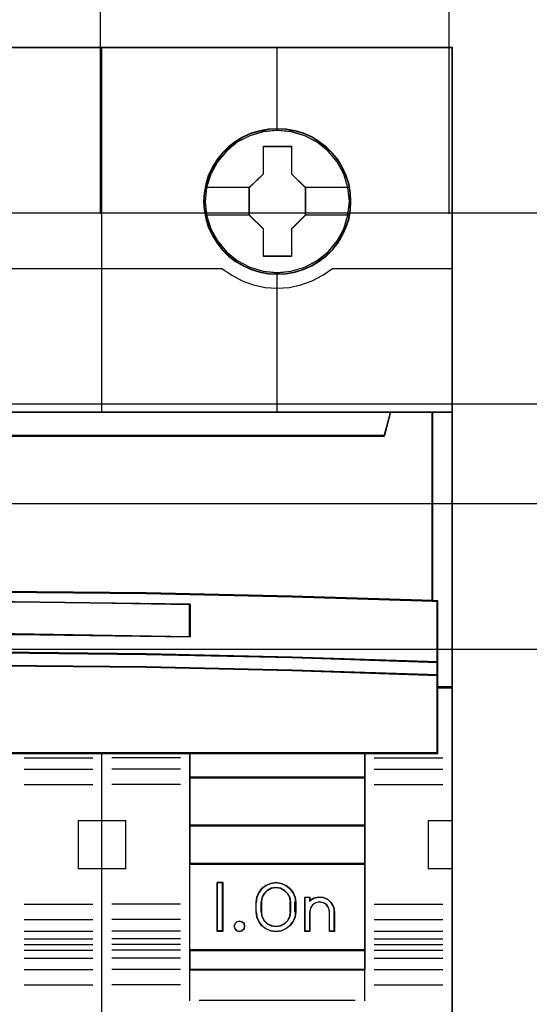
# Model space of a CAD drawing. Extents: x -635870 to -372006, y -44437 to 104716.
# Tile 83 of 246: x -614326 to -614063, y -34962 to -34455. Entities that reach past the tile are written whole.
import ezdxf

# ---------------------------------------------------------------- set-up
doc = ezdxf.new("R2010")
doc.units = 0
doc.header["$MEASUREMENT"] = 0
doc.layers.get('0').update_dxf_attribs({"color": 252})
for name, color, linetype in [('30', 7, 'Continuous'), ('45', 8, 'Continuous'), ('50', 7, 'Continuous')]:
    doc.layers.add(name, color=color, linetype=linetype)

# ---------------------------------------------------------------- blocks, each defined once
blk = doc.blocks.new('*U1055')
at = {"layer": '50', "color": 7}
for points in [[(509.985212, -477.51456), (834.016113, -477.51456)], [(509.985212, -477.51456), (834.016113, -477.51456)], [(581.907835, -477.55693), (581.907835, -457.544965)], [(599.863306, -477.55693), (599.863306, -457.544965)], [(509.985212, -487.347089), (834.016113, -487.347089), (834.016113, -533.64975), (509.985212, -533.64975), (509.985212, -487.347089)]]:
    blk.add_lwpolyline(points, dxfattribs=at)
blk = doc.blocks.new('*U1056')
at = {"layer": '30', "color": 7}
blk.add_lwpolyline([(499.9802, -492.476529), (844.087401, -492.476529), (844.087401, -528.454107), (499.9802, -528.454107), (499.9802, -492.476529)], close=True, dxfattribs=at)
for points in [[(499.9802, -492.476529), (844.087401, -492.476529), (844.087401, -528.454107), (499.9802, -528.454107), (499.9802, -492.476529)], [(499.9802, -499.973403), (844.087401, -499.973403), (844.087401, -520.957234), (499.9802, -520.957234), (499.9802, -499.973403)]]:
    blk.add_lwpolyline(points, dxfattribs=at)
blk = doc.blocks.new('*U1058')
at = {"layer": '45', "color": 7}
for points in [[(563.994078, -468.998154), (545.970383, -468.998154), (545.970383, -551.066542), (563.994078, -551.066542), (582.006626, -551.066542), (600.030321, -551.066542), (600.030321, -468.998154), (582.006626, -468.998154), (563.994078, -468.998154)], [(594.805128, -476.924026), (594.782747, -476.470835), (594.710007, -476.023171), (594.553338, -475.592087), (594.374288, -475.177584), (594.139284, -474.785187), (593.859517, -474.437004), (593.529393, -474.116454), (593.160101, -473.840119), (592.790809, -473.596943), (592.359969, -473.414562), (591.929129, -473.287447), (591.470312, -473.204546), (591.01709, -473.176913), (590.558273, -473.204546), (590.116242, -473.287447), (589.668616, -473.414562), (589.254561, -473.596943), (588.862888, -473.840119), (588.504787, -474.116454), (588.169067, -474.437004), (587.906087, -474.785187), (587.659892, -475.177584), (587.458461, -475.592087), (587.340959, -476.023171), (587.251433, -476.470835), (587.217861, -476.924026), (587.251433, -477.371689), (587.340959, -477.8083), (587.458461, -478.24491), (587.659892, -478.659414), (587.906087, -479.046284), (588.169067, -479.411047), (588.504787, -479.731597), (588.862888, -480.007932), (589.254561, -480.240054), (589.668616, -480.422436), (590.116242, -480.560604), (590.558273, -480.649031), (591.01709, -480.671138), (591.470312, -480.649031), (591.929129, -480.560604), (592.359969, -480.422436), (592.790809, -480.240054), (593.160101, -480.007932), (593.529393, -479.731597), (593.859517, -479.411047), (594.139284, -479.046284), (594.374288, -478.659414), (594.553338, -478.24491), (594.710007, -477.8083), (594.782747, -477.371689), (594.805128, -476.924026)], [(594.805128, -476.924026), (594.782747, -476.470835), (594.710007, -476.023171), (594.553338, -475.592087), (594.374288, -475.177584), (594.139284, -474.785187), (593.859517, -474.437004), (593.529393, -474.116454), (593.160101, -473.840119), (592.790809, -473.596943), (592.359969, -473.414562), (591.929129, -473.287447), (591.470312, -473.204546), (591.01709, -473.176913), (590.558273, -473.204546), (590.116242, -473.287447), (589.668616, -473.414562), (589.254561, -473.596943), (588.862888, -473.840119), (588.504787, -474.116454), (588.169067, -474.437004), (587.906087, -474.785187), (587.659892, -475.177584), (587.458461, -475.592087), (587.340959, -476.023171), (587.251433, -476.470835), (587.217861, -476.924026), (587.251433, -477.371689), (587.340959, -477.8083), (587.458461, -478.24491), (587.659892, -478.659414), (587.906087, -479.046284), (588.169067, -479.411047), (588.504787, -479.731597), (588.862888, -480.007932), (589.254561, -480.240054), (589.668616, -480.422436), (590.116242, -480.560604), (590.558273, -480.649031), (591.01709, -480.671138), (591.470312, -480.649031), (591.929129, -480.560604), (592.359969, -480.422436), (592.790809, -480.240054), (593.160101, -480.007932), (593.529393, -479.731597), (593.859517, -479.411047), (594.139284, -479.046284), (594.374288, -478.659414), (594.553338, -478.24491), (594.710007, -477.8083), (594.782747, -477.371689), (594.805128, -476.924026)], [(594.789222, -476.92535), (594.766934, -476.474241), (594.6945, -476.028633), (594.538488, -475.59953), (594.360188, -475.18693), (594.126169, -474.796336), (593.847576, -474.449752), (593.518836, -474.130675), (593.151092, -473.855609), (592.783349, -473.613551), (592.354315, -473.432007), (591.925281, -473.305476), (591.468388, -473.222956), (591.017067, -473.19545), (590.560173, -473.222956), (590.119996, -473.305476), (589.674246, -473.432007), (589.261928, -473.613551), (588.871897, -473.855609), (588.515297, -474.130675), (588.180985, -474.449752), (587.919107, -474.796336), (587.673945, -475.18693), (587.473358, -475.59953), (587.356349, -476.028633), (587.267199, -476.474241), (587.233768, -476.92535), (587.267199, -477.370957), (587.356349, -477.805562), (587.473358, -478.240167), (587.673945, -478.652766), (587.919107, -479.037859), (588.180985, -479.400947), (588.515297, -479.720024), (588.871897, -479.99509), (589.261928, -480.226146), (589.674246, -480.40769), (590.119996, -480.545223), (590.560173, -480.633244), (591.017067, -480.655249), (591.468388, -480.633244), (591.925281, -480.545223), (592.354315, -480.40769), (592.783349, -480.226146), (593.151092, -479.99509), (593.518836, -479.720024), (593.847576, -479.400947), (594.126169, -479.037859), (594.360188, -478.652766), (594.538488, -478.240167), (594.6945, -477.805562), (594.766934, -477.370957), (594.789222, -476.92535)], [(590.302183, -474.079927), (591.745337, -474.079927), (591.745337, -475.496561), (592.466914, -476.204878), (592.466914, -477.627046), (591.745337, -478.346431), (591.745337, -479.757531), (590.302183, -479.757531), (590.302183, -478.346431), (589.569331, -477.627046), (589.569331, -476.204878), (590.302183, -475.496561), (590.302183, -474.079927)], [(590.302183, -474.079927), (591.745337, -474.079927), (591.745337, -474.079927), (591.745337, -475.496561), (591.745337, -475.496561), (592.466914, -476.204878), (592.466914, -476.204878), (592.466914, -477.627046), (592.466914, -477.627046), (591.745337, -478.346431), (591.745337, -478.346431), (591.745337, -479.757531), (591.745337, -479.757531), (590.302183, -479.757531), (590.302183, -479.757531), (590.302183, -478.346431), (590.302183, -478.346431), (589.569331, -477.627046), (589.569331, -477.627046), (589.569331, -476.204878), (589.569331, -476.204878), (590.302183, -475.496561), (590.302183, -475.496561), (590.302183, -474.079927), (590.302183, -474.079927)], [(590.310043, -474.095816), (591.737353, -474.095816), (591.737353, -475.504521), (592.451008, -476.208874), (592.451008, -477.623082), (591.737353, -478.33844), (591.737353, -479.741642), (590.310043, -479.741642), (590.310043, -478.33844), (589.585237, -477.623082), (589.585237, -476.208874), (590.310043, -475.504521), (590.310043, -474.095816)], [(561.73635, -497.108216), (569.243827, -497.025435), (576.756877, -497.025435), (584.264354, -497.108216), (591.771831, -497.268258), (599.022927, -497.500043), (599.022927, -487.776088), (596.84927, -487.776088), (596.531582, -488.968128), (549.469122, -488.968128), (549.151434, -487.776088), (546.977777, -487.776088), (546.977777, -497.500043), (554.2233, -497.268258), (561.73635, -497.108216)], [(549.469313, -488.996878), (596.531392, -488.996878), (596.849077, -487.776088), (591.024839, -487.776088), (582.007022, -487.776088), (573.000352, -487.776088), (563.993682, -487.776088), (554.975866, -487.776088), (549.151627, -487.776088), (549.469313, -488.996878)], [(598.985813, -487.776088), (598.985813, -497.491056), (599.245497, -497.502083), (599.245497, -500.644837), (599.245497, -501.317496), (599.245497, -501.95156), (600.030321, -501.95156), (600.030321, -487.776088), (598.985813, -487.776088)], [(584.263741, -500.240599), (591.77072, -500.396106), (599.272125, -500.646029), (599.272125, -497.480339), (599.021335, -497.469232), (591.77072, -497.23597), (584.263741, -497.074909), (576.756763, -496.991601), (569.244212, -496.991601), (561.737234, -497.074909), (554.224682, -497.23597), (546.97964, -497.469232), (546.723277, -497.480339), (546.723277, -500.646029), (554.224682, -500.396106), (561.737234, -500.240599), (569.244212, -500.157291), (576.756763, -500.157291), (584.263741, -500.240599)], [(586.52329, -497.649332), (586.52329, -499.332554), (577.506231, -499.214728), (568.494748, -499.214728), (559.472112, -499.332554), (559.472112, -497.649332), (568.494748, -497.537117), (577.506231, -497.537117), (586.52329, -497.649332)], [(577.506231, -499.214728), (586.52329, -499.332554), (586.52329, -497.649332), (577.506231, -497.537117), (568.494748, -497.537117), (559.472112, -497.649332), (559.472112, -499.332554), (568.494748, -499.214728), (577.506231, -499.214728)], [(569.244212, -500.126995), (561.737234, -500.212113), (554.224682, -500.371001), (546.723277, -500.626357), (546.723277, -501.318656), (554.224682, -501.068974), (561.737234, -500.898737), (569.244212, -500.819293), (576.756763, -500.819293), (584.263741, -500.898737), (591.77072, -501.068974), (599.272125, -501.318656), (599.272125, -500.626357), (591.77072, -500.371001), (584.263741, -500.212113), (576.756763, -500.126995), (569.244212, -500.126995)], [(568.497415, -505.338527), (577.50356, -505.338527), (582.006632, -505.338527), (586.515278, -505.338527), (595.526995, -505.338527), (599.272125, -505.338527), (599.272125, -501.924649), (599.272125, -501.287318), (591.77072, -501.04347), (584.263741, -500.877209), (576.756763, -500.799621), (569.244212, -500.799621), (561.737234, -500.877209), (554.224682, -501.04347), (546.723277, -501.287318), (546.723277, -501.924649), (546.723277, -505.338527), (550.47398, -505.338527), (559.480124, -505.338527), (563.994343, -505.338527), (568.497415, -505.338527)], [(586.488826, -505.304101), (586.488826, -506.593743), (595.528861, -506.593743), (595.528861, -505.304101), (586.488826, -505.304101)], [(595.528861, -506.556669), (586.488826, -506.556669), (586.488826, -509.067102), (595.528861, -509.067102), (595.528861, -506.556669)], [(595.528861, -509.032676), (586.488826, -509.032676), (586.488826, -511.042612), (595.528861, -511.042612), (595.528861, -509.032676)], [(586.488826, -511.005538), (586.488826, -515.486184), (595.528861, -515.486184), (595.528861, -511.005538), (586.488826, -511.005538)], [(588.212, -511.985348), (588.212, -514.495781), (587.920386, -514.495781), (587.920386, -511.985348), (588.212, -511.985348)], [(589.92457, -513.491608), (589.92457, -512.989521), (589.952926, -512.732899), (590.060681, -512.493014), (590.225149, -512.281021), (590.429315, -512.124817), (590.678852, -512.024399), (590.945403, -511.985348), (591.206283, -512.024399), (591.450149, -512.124817), (591.659987, -512.281021), (591.830126, -512.493014), (591.926538, -512.732899), (591.960566, -512.989521), (591.960566, -513.491608), (591.926538, -513.753809), (591.830126, -513.993695), (591.659987, -514.200108), (591.450149, -514.356313), (591.206283, -514.462309), (590.945403, -514.495781), (590.678852, -514.462309), (590.429315, -514.356313), (590.225149, -514.200108), (590.060681, -513.993695), (589.952926, -513.753809), (589.92457, -513.491608)], [(590.176418, -512.989985), (590.176418, -513.493793), (590.210596, -513.728903), (590.318825, -513.941622), (590.489714, -514.10396), (590.706172, -514.21032), (590.945416, -514.249505), (591.178963, -514.21032), (591.389726, -514.10396), (591.560614, -513.941622), (591.668843, -513.728903), (591.708717, -513.493793), (591.708717, -512.989985), (591.668843, -512.754875), (591.560614, -512.553351), (591.389726, -512.385415), (591.178963, -512.273458), (590.945416, -512.234273), (590.706172, -512.273458), (590.489714, -512.385415), (590.318825, -512.553351), (590.210596, -512.754875), (590.176418, -512.989985)], [(592.424497, -514.495781), (592.424497, -512.734771), (592.681206, -512.734771), (592.681206, -512.919845), (592.892278, -512.790854), (593.137577, -512.734771), (593.382876, -512.757204), (593.616767, -512.852545), (593.799315, -513.026403), (593.919112, -513.239519), (593.964749, -513.486285), (593.964749, -514.495781), (593.708041, -514.495781), (593.708041, -513.486285), (593.662404, -513.295602), (593.554016, -513.132961), (593.388581, -513.020795), (593.188919, -512.981537), (592.994961, -513.020795), (592.829527, -513.132961), (592.721138, -513.295602), (592.681206, -513.486285), (592.681206, -514.495781), (592.424497, -514.495781)], [(589.300951, -514.095619), (589.330738, -514.230968), (589.300951, -514.366317), (589.193718, -514.460473), (589.068613, -514.495781), (588.931593, -514.460473), (588.836275, -514.366317), (588.80053, -514.230968), (588.836275, -514.095619), (588.931593, -514.001463), (589.068613, -513.966154), (589.193718, -514.001463), (589.300951, -514.095619)], [(586.488826, -515.451758), (586.488826, -516.476587), (595.528861, -516.476587), (595.528861, -515.451758), (586.488826, -515.451758)]]:
    blk.add_lwpolyline(points, close=True, dxfattribs=at)
at = {"layer": '45', "color": 139}
for points in [[(563.994078, -468.998154), (545.970383, -468.998154), (545.970383, -551.066542), (563.994078, -551.066542), (582.006626, -551.066542), (600.030321, -551.066542), (600.030321, -468.998154), (582.006626, -468.998154), (563.994078, -468.998154)], [(563.999378, -469.014043), (545.986289, -469.014043), (545.986289, -551.048005), (563.999378, -551.048005), (582.001326, -551.048005), (600.014415, -551.048005), (600.014415, -469.014043), (582.001326, -469.014043), (563.999378, -469.014043)], [(594.722946, -476.925235), (594.650198, -476.20684), (594.443148, -475.521603), (594.101794, -474.8861), (593.631733, -474.327963), (593.077732, -473.874822), (592.434196, -473.543255), (591.7347, -473.333263), (591.01282, -473.26695), (590.290941, -473.333263), (589.591445, -473.543255), (588.953505, -473.874822), (588.393908, -474.327963), (587.929443, -474.8861), (587.582493, -475.521603), (587.375442, -476.20684), (587.302695, -476.925235), (587.375442, -477.638103), (587.582493, -478.328867), (587.929443, -478.953317), (588.393908, -479.511454), (588.953505, -479.964596), (589.591445, -480.301688), (590.290941, -480.517207), (591.01282, -480.589046), (591.7347, -480.517207), (592.434196, -480.301688), (593.077732, -479.964596), (593.631733, -479.511454), (594.101794, -478.953317), (594.443148, -478.328867), (594.650198, -477.638103), (594.722946, -476.925235)], [(594.722946, -476.919938), (594.644599, -476.201544), (594.43754, -475.516306), (594.096173, -474.88633), (593.637285, -474.328193), (593.07207, -473.875052), (592.428509, -473.543485), (591.734581, -473.327967), (591.012673, -473.261653), (590.285169, -473.327967), (589.596838, -473.543485), (588.953276, -473.875052), (588.388061, -474.328193), (587.929173, -474.88633), (587.587806, -475.516306), (587.375151, -476.201544), (587.307997, -476.919938), (587.375151, -477.632807), (587.587806, -478.323571), (587.929173, -478.953547), (588.388061, -479.511684), (588.953276, -479.964825), (589.596838, -480.301918), (590.285169, -480.51191), (591.012673, -480.58375), (591.734581, -480.51191), (592.428509, -480.301918), (593.07207, -479.964825), (593.637285, -479.511684), (594.096173, -478.953547), (594.43754, -478.323571), (594.644599, -477.632807), (594.722946, -476.919938)], [(589.330738, -514.230968), (589.300951, -514.095619), (589.193718, -514.001463), (589.068613, -513.966154), (588.931593, -514.001463), (588.836275, -514.095619), (588.80053, -514.230968), (588.836275, -514.366317), (588.931593, -514.460473), (589.068613, -514.495781), (589.193718, -514.460473), (589.300951, -514.366317), (589.330738, -514.230968)]]:
    blk.add_lwpolyline(points, close=True, dxfattribs=at)
for points in [[(581.982064, -487.810513), (581.982064, -468.998154)], [(590.992937, -468.998154), (590.992937, -473.290783)], [(575.813102, -480.366603), (588.196094, -480.366603)], [(588.158979, -480.366603), (588.668985, -480.719876), (589.212617, -481.004774), (589.789875, -481.215598), (590.395156, -481.346651), (591.011646, -481.380839), (591.628136, -481.346651), (592.227812, -481.215598), (592.805071, -481.004774), (593.354307, -480.719876), (593.858708, -480.366603)], [(593.824245, -480.366603), (600.030321, -480.366603)], [(590.992937, -480.559916), (590.992937, -487.810513)], [(545.970383, -487.776088), (600.030321, -487.776088)], [(596.849077, -487.776088), (596.496489, -488.996878)], [(598.985813, -497.500043), (598.985813, -487.776088)], [(549.4671, -488.962453), (596.533604, -488.962453)], [(599.272125, -497.513284), (591.77072, -497.252443), (584.263741, -497.080525), (576.756763, -496.991601), (569.244212, -496.991601), (561.737234, -497.080525), (554.224682, -497.252443), (546.723277, -497.513284)], [(586.52329, -497.682765), (577.506231, -497.537117), (568.494748, -497.537117), (559.472112, -497.682765)], [(586.488826, -499.332554), (586.488826, -497.648339)], [(599.237661, -505.338527), (599.237661, -497.47621)], [(586.52329, -499.332554), (577.506231, -499.18161), (568.494748, -499.18161), (559.472112, -499.332554)], [(599.272125, -500.646029), (591.77072, -500.380614), (584.263741, -500.215466), (576.756763, -500.126995), (569.244212, -500.126995), (561.737234, -500.215466), (554.224682, -500.380614), (546.723277, -500.646029)], [(599.272125, -501.318656), (591.77072, -501.059138), (584.263741, -500.882195), (576.756763, -500.799621), (569.244212, -500.799621), (561.737234, -500.882195), (554.224682, -501.059138), (546.723277, -501.318656)], [(600.030321, -501.914486), (599.237661, -501.914486)], [(599.272125, -505.304101), (546.723277, -505.304101)], [(577.984301, -505.555674), (581.523435, -505.555674)], [(581.982064, -551.066542), (581.982064, -505.304101)], [(586.022244, -505.555674), (582.488412, -505.555674)], [(586.488826, -505.304101), (586.488826, -516.476587)], [(586.488826, -505.304101), (595.528861, -505.304101)], [(595.494398, -505.304101), (595.494398, -516.476587)], [(595.995444, -505.555674), (599.529275, -505.555674)], [(577.984301, -506.14356), (581.523435, -506.14356)], [(586.022244, -506.14356), (582.488412, -506.14356)], [(595.995444, -506.14356), (599.529275, -506.14356)], [(586.488826, -506.556669), (595.528861, -506.556669)], [(577.984301, -506.938001), (581.523435, -506.938001)], [(586.022244, -506.938001), (582.488412, -506.938001)], [(595.995444, -506.938001), (599.529275, -506.938001)], [(580.786447, -511.283592), (580.786447, -508.778455)], [(580.786447, -508.778455), (582.019179, -508.778455)], [(581.982064, -508.778455), (583.228051, -508.778455)], [(583.190937, -508.778455), (583.190937, -511.283592)], [(598.792287, -511.283592), (598.792287, -508.778455)], [(598.792287, -508.778455), (600.030321, -508.778455)], [(586.488826, -509.032676), (595.528861, -509.032676)], [(580.786447, -511.249166), (582.019179, -511.249166)], [(581.982064, -511.249166), (583.228051, -511.249166)], [(586.488826, -511.005538), (595.528861, -511.005538)], [(598.792287, -511.249166), (600.030321, -511.249166)], [(588.212, -511.985348), (587.920386, -511.985348)], [(587.920386, -511.985348), (587.920386, -514.495781)], [(588.174886, -511.985348), (588.174886, -514.495781)], [(591.960566, -513.010177), (591.926538, -512.748276), (591.830126, -512.503456), (591.659987, -512.287103), (591.450149, -512.127686), (591.206283, -512.025203), (590.945403, -511.985348), (590.678852, -512.025203), (590.429315, -512.127686), (590.225149, -512.287103), (590.060681, -512.503456), (589.952926, -512.748276), (589.92457, -513.010177)], [(591.708717, -513.010177), (591.668843, -512.768785), (591.560614, -512.561877), (591.389726, -512.389454), (591.178963, -512.274505), (590.945416, -512.234273), (590.706172, -512.274505), (590.489714, -512.389454), (590.318825, -512.561877), (590.210596, -512.768785), (590.176418, -513.010177)], [(592.424497, -512.734771), (592.710809, -512.734771)], [(592.424497, -512.734771), (592.424497, -514.495781)], [(592.676346, -512.734771), (592.676346, -512.94927)], [(593.964749, -513.505378), (593.91894, -513.252343), (593.798689, -513.033813), (593.615449, -512.855538), (593.380673, -512.757774), (593.134445, -512.734771), (592.888217, -512.792279), (592.676346, -512.924547)], [(577.984301, -513.097565), (581.523435, -513.097565)], [(586.022244, -513.097565), (582.488412, -513.097565)], [(589.92457, -513.505378), (589.92457, -512.975751)], [(590.176418, -513.505378), (590.176418, -512.975751)], [(591.674254, -513.505378), (591.674254, -512.975751)], [(591.923451, -513.505378), (591.923451, -512.975751)], [(593.715552, -513.505378), (593.669365, -513.305297), (593.559671, -513.134639), (593.392243, -513.016944), (593.190176, -512.975751), (592.993881, -513.016944), (592.826453, -513.134639), (592.716759, -513.305297), (592.676346, -513.505378)], [(595.995444, -513.097565), (599.529275, -513.097565)], [(577.984301, -513.884062), (581.523435, -513.884062)], [(586.022244, -513.884062), (582.488412, -513.884062)], [(589.92457, -513.470953), (589.952926, -513.738547), (590.060681, -513.983367), (590.225149, -514.194026), (590.429315, -514.353444), (590.678852, -514.46162), (590.945403, -514.495781), (591.206283, -514.46162), (591.450149, -514.353444), (591.659987, -514.194026), (591.830126, -513.983367), (591.926538, -513.738547), (591.960566, -513.470953)], [(590.176418, -513.470953), (590.210596, -513.713169), (590.318825, -513.932317), (590.489714, -514.099561), (590.706172, -514.209135), (590.945416, -514.249505), (591.178963, -514.209135), (591.389726, -514.099561), (591.560614, -513.932317), (591.668843, -513.713169), (591.708717, -513.470953)], [(592.676346, -513.470953), (592.676346, -514.495781)], [(593.678438, -513.470953), (593.678438, -514.495781)], [(593.930286, -513.470953), (593.930286, -514.495781)], [(595.995444, -513.884062), (599.529275, -513.884062)], [(577.984301, -514.482541), (581.523435, -514.482541)], [(577.984301, -514.879761), (581.523435, -514.879761)], [(586.022244, -514.482541), (582.488412, -514.482541)], [(586.022244, -514.879761), (582.488412, -514.879761)], [(588.212, -514.461356), (587.920386, -514.461356)], [(592.424497, -514.461356), (592.710809, -514.461356)], [(593.678438, -514.461356), (593.964749, -514.461356)], [(595.995444, -514.482541), (599.529275, -514.482541)], [(595.995444, -514.879761), (599.529275, -514.879761)], [(577.984301, -515.176352), (581.523435, -515.176352)], [(586.022244, -515.176352), (582.488412, -515.176352)], [(595.995444, -515.176352), (599.529275, -515.176352)], [(577.984301, -515.462351), (581.523435, -515.462351)], [(577.984301, -515.867516), (581.523435, -515.867516)], [(586.022244, -515.462351), (582.488412, -515.462351)], [(586.022244, -515.867516), (582.488412, -515.867516)], [(586.488826, -515.451758), (595.528861, -515.451758)], [(595.995444, -515.462351), (599.529275, -515.462351)], [(595.995444, -515.867516), (599.529275, -515.867516)], [(586.488826, -516.439513), (595.528861, -516.439513)], [(586.488826, -516.439513), (586.488826, -518.076061)], [(595.494398, -516.439513), (595.494398, -518.076061)], [(577.984301, -516.45805), (581.523435, -516.45805)], [(586.022244, -516.45805), (582.488412, -516.45805)], [(595.995444, -516.45805), (599.529275, -516.45805)], [(577.984301, -517.244547), (581.523435, -517.244547)], [(586.022244, -517.244547), (582.488412, -517.244547)], [(595.995444, -517.244547), (599.529275, -517.244547)], [(586.989872, -518.041636), (595.027815, -518.041636)]]:
    blk.add_lwpolyline(points, dxfattribs=at)
at = {"layer": '45', "color": 7}
for points in [[(587.289439, -476.19314), (589.603794, -476.19314)], [(592.429799, -476.19314), (594.73355, -476.19314)], [(587.289439, -477.604597), (589.603794, -477.604597)], [(592.429799, -477.604597), (594.73355, -477.604597)]]:
    blk.add_lwpolyline(points, dxfattribs=at)
at = {"layer": '45', "color": 140}
for points in [[(561.73635, -497.108216), (569.243827, -497.025435), (576.756877, -497.025435), (584.264354, -497.108216), (591.771831, -497.268258), (599.022927, -497.500043), (599.022927, -487.776088), (596.84927, -487.776088), (596.531582, -488.968128), (549.469122, -488.968128), (549.151434, -487.776088), (546.977777, -487.776088), (546.977777, -497.500043), (554.2233, -497.268258), (561.73635, -497.108216)], [(549.485007, -488.980989), (596.515697, -488.980989), (596.833171, -487.791976), (591.012817, -487.791976), (582.001015, -487.791976), (573.000352, -487.791976), (563.999689, -487.791976), (554.987887, -487.791976), (549.167533, -487.791976), (549.485007, -488.980989)], [(598.985813, -487.776088), (598.985813, -497.491056), (599.245497, -497.502083), (599.245497, -500.644837), (599.245497, -501.317496), (599.245497, -501.95156), (600.030321, -501.95156), (600.030321, -487.776088), (598.985813, -487.776088)], [(599.001719, -487.791976), (599.001719, -497.483351), (599.253494, -497.494352), (599.253494, -500.629473), (599.253494, -501.300499), (599.253494, -501.933023), (600.014415, -501.933023), (600.014415, -487.791976), (599.001719, -487.791976)]]:
    blk.add_lwpolyline(points, close=True, dxfattribs=at)
at = {"layer": '45', "color": 59}
for points in [[(561.744383, -497.093607), (569.246506, -497.011097), (576.754198, -497.011097), (584.256321, -497.093607), (591.758444, -497.253127), (599.00437, -497.484155), (599.00437, -487.791976), (596.832263, -487.791976), (596.514801, -488.980121), (549.485903, -488.980121), (549.168441, -487.791976), (546.996334, -487.791976), (546.996334, -497.484155), (554.23669, -497.253127), (561.744383, -497.093607)], [(549.469313, -488.996878), (596.531392, -488.996878), (596.849077, -487.776088), (591.024839, -487.776088), (582.007022, -487.776088), (573.000352, -487.776088), (563.993682, -487.776088), (554.975866, -487.776088), (549.151627, -487.776088), (549.469313, -488.996878)], [(584.263741, -500.240599), (591.77072, -500.396106), (599.272125, -500.646029), (599.272125, -497.480339), (599.021335, -497.469232), (591.77072, -497.23597), (584.263741, -497.074909), (576.756763, -496.991601), (569.244212, -496.991601), (561.737234, -497.074909), (554.224682, -497.23597), (546.97964, -497.469232), (546.723277, -497.480339), (546.723277, -500.646029), (554.224682, -500.396106), (561.737234, -500.240599), (569.244212, -500.157291), (576.756763, -500.157291), (584.263741, -500.240599)], [(586.52329, -497.649332), (586.52329, -499.332554), (577.506231, -499.214728), (568.494748, -499.214728), (559.472112, -499.332554), (559.472112, -497.649332), (568.494748, -497.537117), (577.506231, -497.537117), (586.52329, -497.649332)], [(577.506231, -499.214728), (586.52329, -499.332554), (586.52329, -497.649332), (577.506231, -497.537117), (568.494748, -497.537117), (559.472112, -497.649332), (559.472112, -499.332554), (568.494748, -499.214728), (577.506231, -499.214728)], [(577.500929, -499.200925), (586.507384, -499.316665), (586.507384, -497.663235), (577.500929, -497.553006), (568.500043, -497.553006), (559.488019, -497.663235), (559.488019, -499.316665), (568.500043, -499.200925), (577.500929, -499.200925)], [(569.244212, -500.126995), (561.737234, -500.212113), (554.224682, -500.371001), (546.723277, -500.626357), (546.723277, -501.318656), (554.224682, -501.068974), (561.737234, -500.898737), (569.244212, -500.819293), (576.756763, -500.819293), (584.263741, -500.898737), (591.77072, -501.068974), (599.272125, -501.318656), (599.272125, -500.626357), (591.77072, -500.371001), (584.263741, -500.212113), (576.756763, -500.126995), (569.244212, -500.126995)], [(569.246484, -500.145532), (561.744051, -500.228191), (554.236047, -500.382489), (546.739184, -500.630468), (546.739184, -501.302767), (554.236047, -501.060299), (561.744051, -500.894979), (569.246484, -500.81783), (576.754488, -500.81783), (584.256921, -500.894979), (591.759355, -501.060299), (599.256219, -501.302767), (599.256219, -500.630468), (591.759355, -500.382489), (584.256921, -500.228191), (576.754488, -500.145532), (569.246484, -500.145532)], [(568.497415, -505.338527), (577.50356, -505.338527), (582.006632, -505.338527), (586.515278, -505.338527), (595.526995, -505.338527), (599.272125, -505.338527), (599.272125, -501.924649), (599.272125, -501.287318), (591.77072, -501.04347), (584.263741, -500.877209), (576.756763, -500.799621), (569.244212, -500.799621), (561.737234, -500.877209), (554.224682, -501.04347), (546.723277, -501.287318), (546.723277, -501.924649), (546.723277, -505.338527), (550.47398, -505.338527), (559.480124, -505.338527), (563.994343, -505.338527), (568.497415, -505.338527)], [(568.50014, -505.322638), (577.500832, -505.322638), (582.001178, -505.322638), (586.507094, -505.322638), (595.513356, -505.322638), (599.256219, -505.322638), (599.256219, -501.932661), (599.256219, -501.299792), (591.759355, -501.057651), (584.256921, -500.892555), (576.754488, -500.81551), (569.246484, -500.81551), (561.744051, -500.892555), (554.236047, -501.057651), (546.739184, -501.299792), (546.739184, -501.932661), (546.739184, -505.322638), (550.487615, -505.322638), (559.488308, -505.322638), (563.999794, -505.322638), (568.50014, -505.322638)], [(586.488826, -505.304101), (586.488826, -506.593743), (595.528861, -506.593743), (595.528861, -505.304101), (586.488826, -505.304101)], [(586.504733, -505.31999), (586.504733, -506.575206), (595.512955, -506.575206), (595.512955, -505.31999), (586.504733, -505.31999)], [(595.528861, -506.556669), (586.488826, -506.556669), (586.488826, -509.067102), (595.528861, -509.067102), (595.528861, -506.556669)], [(595.512955, -506.572558), (586.504733, -506.572558), (586.504733, -509.051213), (595.512955, -509.051213), (595.512955, -506.572558)], [(595.528861, -509.032676), (586.488826, -509.032676), (586.488826, -511.042612), (595.528861, -511.042612), (595.528861, -509.032676)], [(595.512955, -509.048565), (586.504733, -509.048565), (586.504733, -511.026723), (595.512955, -511.026723), (595.512955, -509.048565)], [(586.488826, -511.005538), (586.488826, -515.486184), (595.528861, -515.486184), (595.528861, -511.005538), (586.488826, -511.005538)], [(588.212, -511.985348), (588.212, -514.495781), (587.920386, -514.495781), (587.920386, -511.985348), (588.212, -511.985348)], [(589.92457, -513.491608), (589.92457, -512.989521), (589.952926, -512.732899), (590.060681, -512.493014), (590.225149, -512.281021), (590.429315, -512.124817), (590.678852, -512.024399), (590.945403, -511.985348), (591.206283, -512.024399), (591.450149, -512.124817), (591.659987, -512.281021), (591.830126, -512.493014), (591.926538, -512.732899), (591.960566, -512.989521), (591.960566, -513.491608), (591.926538, -513.753809), (591.830126, -513.993695), (591.659987, -514.200108), (591.450149, -514.356313), (591.206283, -514.462309), (590.945403, -514.495781), (590.678852, -514.462309), (590.429315, -514.356313), (590.225149, -514.200108), (590.060681, -513.993695), (589.952926, -513.753809), (589.92457, -513.491608)], [(590.176418, -512.989985), (590.176418, -513.493793), (590.210596, -513.728903), (590.318825, -513.941622), (590.489714, -514.10396), (590.706172, -514.21032), (590.945416, -514.249505), (591.178963, -514.21032), (591.389726, -514.10396), (591.560614, -513.941622), (591.668843, -513.728903), (591.708717, -513.493793), (591.708717, -512.989985), (591.668843, -512.754875), (591.560614, -512.553351), (591.389726, -512.385415), (591.178963, -512.273458), (590.945416, -512.234273), (590.706172, -512.273458), (590.489714, -512.385415), (590.318825, -512.553351), (590.210596, -512.754875), (590.176418, -512.989985)], [(590.192324, -512.992964), (590.192324, -513.488166), (590.225793, -513.71926), (590.331775, -513.928345), (590.499115, -514.08791), (590.71108, -514.192452), (590.945357, -514.230968), (591.174056, -514.192452), (591.380442, -514.08791), (591.547783, -513.928345), (591.653765, -513.71926), (591.692811, -513.488166), (591.692811, -512.992964), (591.653765, -512.76187), (591.547783, -512.563789), (591.380442, -512.398722), (591.174056, -512.288678), (590.945357, -512.250162), (590.71108, -512.288678), (590.499115, -512.398722), (590.331775, -512.563789), (590.225793, -512.76187), (590.192324, -512.992964)], [(592.424497, -514.495781), (592.424497, -512.734771), (592.681206, -512.734771), (592.681206, -512.919845), (592.892278, -512.790854), (593.137577, -512.734771), (593.382876, -512.757204), (593.616767, -512.852545), (593.799315, -513.026403), (593.919112, -513.239519), (593.964749, -513.486285), (593.964749, -514.495781), (593.708041, -514.495781), (593.708041, -513.486285), (593.662404, -513.295602), (593.554016, -513.132961), (593.388581, -513.020795), (593.188919, -512.981537), (592.994961, -513.020795), (592.829527, -513.132961), (592.721138, -513.295602), (592.681206, -513.486285), (592.681206, -514.495781), (592.424497, -514.495781)], [(589.300951, -514.095619), (589.330738, -514.230968), (589.300951, -514.366317), (589.193718, -514.460473), (589.068613, -514.495781), (588.931593, -514.460473), (588.836275, -514.366317), (588.80053, -514.230968), (588.836275, -514.095619), (588.931593, -514.001463), (589.068613, -513.966154), (589.193718, -514.001463), (589.300951, -514.095619)], [(586.488826, -515.451758), (586.488826, -516.476587), (595.528861, -516.476587), (595.528861, -515.451758), (586.488826, -515.451758)], [(586.504733, -515.467647), (586.504733, -516.460698), (595.512955, -516.460698), (595.512955, -515.467647), (586.504733, -515.467647)]]:
    blk.add_lwpolyline(points, close=True, dxfattribs=at)

msp = doc.modelspace()

# ---------------------------------------------------------------- block references
at = {"xscale": 10, "yscale": 10, "zscale": 10}
for name in ['*U1056', '*U1055', '*U1058']:
    msp.add_blockref(name, (-620103.09, -29779.66), dxfattribs=at)

doc.saveas('drawing.dxf')
